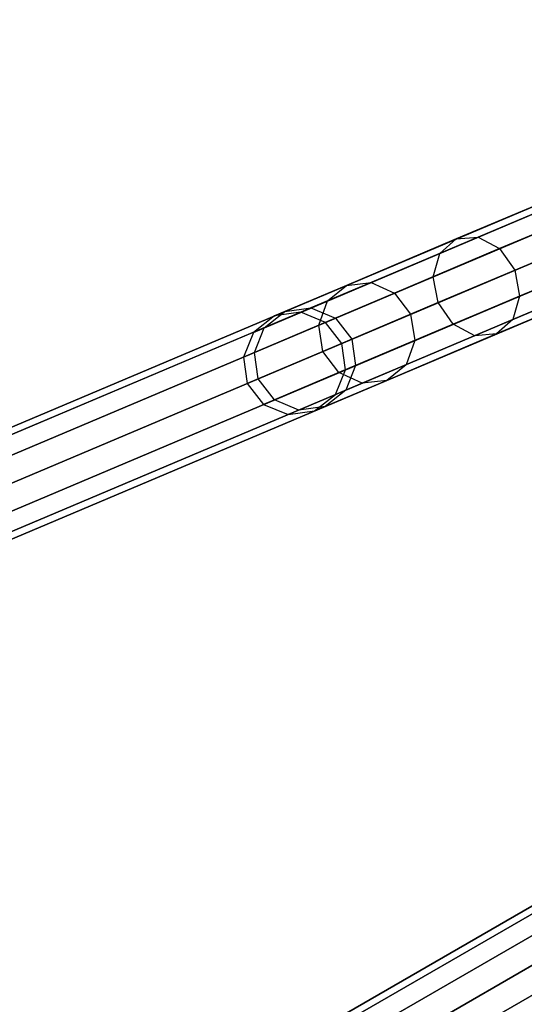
# Model space of a CAD drawing. Extents: x -129 to 129, y -127 to 130.
# Tile 15 of 188: x -98 to -89, y -51 to -31. Entities that reach past the tile are written whole.
import ezdxf

# ---------------------------------------------------------------- set-up
doc = ezdxf.new("R2010")
doc.units = 0
doc.header["$LTSCALE"] = 25.4
doc.layers.get('0').update_dxf_attribs({"linetype": 'CONTINUOUS'})

# ---------------------------------------------------------------- blocks, each defined once
blk = doc.blocks.new('NOME_B_PM2_STL')
at = {"color": 0}
for p, q in [((76.451, -21.659, 524.578), (30.406, -41.149, 524.578)), ((76.451, -21.659, 524.578), (30.406, -41.149, 524.578)), ((30.406, -41.149, 344.578), (76.451, -21.659, 344.578)), ((30.406, -41.149, 344.578), (76.451, -21.659, 344.578)), ((76.503, -21.783, 525.078), (30.458, -41.272, 525.078)), ((76.503, -21.783, 525.078), (30.458, -41.272, 525.078)), ((76.503, -21.783, 524.078), (30.458, -41.272, 524.078)), ((76.503, -21.783, 524.078), (30.458, -41.272, 524.078)), ((30.458, -41.272, 344.078), (76.503, -21.783, 344.078)), ((30.458, -41.272, 344.078), (76.503, -21.783, 344.078)), ((30.458, -41.272, 345.078), (76.503, -21.783, 345.078)), ((30.458, -41.272, 345.078), (76.503, -21.783, 345.078)), ((76.646, -22.12, 525.444), (30.6, -41.609, 525.444)), ((76.646, -22.12, 525.444), (30.6, -41.609, 525.444)), ((76.646, -22.12, 523.712), (30.6, -41.609, 523.712)), ((76.646, -22.12, 523.712), (30.6, -41.609, 523.712)), ((30.6, -41.609, 343.712), (76.646, -22.12, 343.712)), ((30.6, -41.609, 343.712), (76.646, -22.12, 343.712)), ((30.6, -41.609, 345.444), (76.646, -22.12, 345.444)), ((30.6, -41.609, 345.444), (76.646, -22.12, 345.444)), ((76.841, -22.58, 523.578), (30.795, -42.07, 523.578)), ((76.841, -22.58, 525.578), (30.795, -42.07, 525.578)), ((76.841, -22.58, 525.578), (30.795, -42.07, 525.578)), ((76.841, -22.58, 523.578), (30.795, -42.07, 523.578)), ((30.795, -42.07, 345.578), (76.841, -22.58, 345.578)), ((30.795, -42.07, 343.578), (76.841, -22.58, 343.578)), ((30.795, -42.07, 343.578), (76.841, -22.58, 343.578)), ((30.795, -42.07, 345.578), (76.841, -22.58, 345.578)), ((77.035, -23.041, 523.712), (30.99, -42.53, 523.712)), ((77.035, -23.041, 523.712), (30.99, -42.53, 523.712)), ((77.035, -23.041, 525.444), (30.99, -42.53, 525.444)), ((77.035, -23.041, 525.444), (30.99, -42.53, 525.444)), ((30.99, -42.53, 345.444), (77.035, -23.041, 345.444)), ((30.99, -42.53, 345.444), (77.035, -23.041, 345.444)), ((30.99, -42.53, 343.712), (77.035, -23.041, 343.712)), ((30.99, -42.53, 343.712), (77.035, -23.041, 343.712)), ((77.178, -23.378, 524.078), (31.133, -42.867, 524.078)), ((77.178, -23.378, 524.078), (31.133, -42.867, 524.078)), ((77.178, -23.378, 525.078), (31.133, -42.867, 525.078)), ((77.178, -23.378, 525.078), (31.133, -42.867, 525.078)), ((31.133, -42.867, 345.078), (77.178, -23.378, 345.078)), ((31.133, -42.867, 345.078), (77.178, -23.378, 345.078)), ((31.133, -42.867, 344.078), (77.178, -23.378, 344.078)), ((31.133, -42.867, 344.078), (77.178, -23.378, 344.078)), ((77.23, -23.501, 524.578), (31.185, -42.99, 524.578)), ((77.23, -23.501, 524.578), (31.185, -42.99, 524.578)), ((31.185, -42.99, 344.578), (77.23, -23.501, 344.578)), ((31.185, -42.99, 344.578), (77.23, -23.501, 344.578)), ((79.52, -28.099, 524.578), (36.219, -53.099, 524.578)), ((79.52, -28.099, 524.578), (36.219, -53.099, 524.578)), ((36.219, -53.099, 344.578), (79.52, -28.099, 344.578)), ((36.219, -53.099, 344.578), (79.52, -28.099, 344.578)), ((79.587, -28.215, 525.078), (36.286, -53.215, 525.078)), ((79.587, -28.215, 525.078), (36.286, -53.215, 525.078)), ((79.587, -28.215, 524.078), (36.286, -53.215, 524.078)), ((79.587, -28.215, 524.078), (36.286, -53.215, 524.078)), ((36.286, -53.215, 344.078), (79.587, -28.215, 344.078)), ((36.286, -53.215, 344.078), (79.587, -28.215, 344.078)), ((36.286, -53.215, 345.078), (79.587, -28.215, 345.078)), ((36.286, -53.215, 345.078), (79.587, -28.215, 345.078)), ((79.77, -28.532, 525.444), (36.469, -53.532, 525.444)), ((79.77, -28.532, 525.444), (36.469, -53.532, 525.444)), ((79.77, -28.532, 523.712), (36.469, -53.532, 523.712)), ((79.77, -28.532, 523.712), (36.469, -53.532, 523.712)), ((36.469, -53.532, 343.712), (79.77, -28.532, 343.712)), ((36.469, -53.532, 343.712), (79.77, -28.532, 343.712)), ((36.469, -53.532, 345.444), (79.77, -28.532, 345.444)), ((36.469, -53.532, 345.444), (79.77, -28.532, 345.444)), ((80.02, -28.965, 523.578), (36.719, -53.965, 523.578)), ((80.02, -28.965, 525.578), (36.719, -53.965, 525.578)), ((80.02, -28.965, 525.578), (36.719, -53.965, 525.578)), ((80.02, -28.965, 523.578), (36.719, -53.965, 523.578)), ((36.719, -53.965, 345.578), (80.02, -28.965, 345.578)), ((36.719, -53.965, 343.578), (80.02, -28.965, 343.578)), ((36.719, -53.965, 343.578), (80.02, -28.965, 343.578)), ((36.719, -53.965, 345.578), (80.02, -28.965, 345.578)), ((80.27, -29.398, 523.712), (36.969, -54.398, 523.712)), ((80.27, -29.398, 523.712), (36.969, -54.398, 523.712)), ((80.27, -29.398, 525.444), (36.969, -54.398, 525.444)), ((80.27, -29.398, 525.444), (36.969, -54.398, 525.444)), ((36.969, -54.398, 345.444), (80.27, -29.398, 345.444)), ((36.969, -54.398, 345.444), (80.27, -29.398, 345.444)), ((36.969, -54.398, 343.712), (80.27, -29.398, 343.712)), ((36.969, -54.398, 343.712), (80.27, -29.398, 343.712)), ((37.3, -38.376, 306.218), (54.043, -31.289, 46.218)), ((37.3, -38.376, 306.218), (54.043, -31.289, 46.218)), ((36.789, -38.447, 306.183), (53.532, -31.36, 46.183)), ((36.789, -38.447, 306.183), (53.532, -31.36, 46.183)), ((37.779, -38.571, 306.243), (54.522, -31.484, 46.243)), ((37.779, -38.571, 306.243), (54.522, -31.484, 46.243)), ((36.382, -38.765, 306.148), (53.125, -31.678, 46.148)), ((36.382, -38.765, 306.148), (53.125, -31.678, 46.148)), ((38.097, -38.979, 306.253), (54.84, -31.892, 46.252)), ((38.097, -38.979, 306.253), (54.84, -31.892, 46.252)), ((36.188, -39.244, 306.122), (52.931, -32.157, 46.122)), ((36.188, -39.244, 306.122), (52.931, -32.157, 46.122)), ((38.169, -39.492, 306.243), (54.912, -32.405, 46.243)), ((38.169, -39.492, 306.243), (54.912, -32.405, 46.243)), ((36.26, -39.757, 306.113), (53.003, -32.67, 46.113)), ((36.26, -39.757, 306.113), (53.003, -32.67, 46.113)), ((37.975, -39.971, 306.218), (54.718, -32.884, 46.218)), ((37.975, -39.971, 306.218), (54.718, -32.884, 46.218)), ((36.578, -40.165, 306.122), (53.321, -33.078, 46.122)), ((36.578, -40.165, 306.122), (53.321, -33.078, 46.122)), ((37.568, -40.289, 306.183), (54.311, -33.202, 46.183)), ((37.568, -40.289, 306.183), (54.311, -33.202, 46.183)), ((37.057, -40.36, 306.148), (53.8, -33.273, 46.148)), ((37.057, -40.36, 306.148), (53.8, -33.273, 46.148)), ((43.253, -35.711, 322.834), (40.316, -36.954, 319.414)), ((43.253, -35.711, 322.834), (40.316, -36.954, 319.414)), ((43.603, -35.708, 322.453), (40.739, -36.92, 319.118)), ((43.603, -35.708, 322.453), (40.739, -36.92, 319.118)), ((43.007, -35.96, 323.216), (39.997, -37.235, 319.71)), ((43.007, -35.96, 323.216), (39.997, -37.235, 319.71)), ((43.963, -35.953, 322.174), (41.153, -37.142, 318.902)), ((43.963, -35.953, 322.174), (41.153, -37.142, 318.902)), ((42.932, -36.39, 323.495), (39.868, -37.687, 319.927)), ((42.932, -36.39, 323.495), (39.868, -37.687, 319.927)), ((41.448, -37.561, 318.822), (44.238, -36.38, 322.072)), ((41.448, -37.561, 318.822), (44.238, -36.38, 322.072)), ((40.316, -36.954, 319.414), (38.19, -37.854, 315.347)), ((40.316, -36.954, 319.414), (38.19, -37.854, 315.347)), ((40.739, -36.92, 319.118), (38.667, -37.798, 315.152)), ((40.739, -36.92, 319.118), (38.667, -37.798, 315.152)), ((43.047, -36.884, 323.597), (39.963, -38.189, 320.006)), ((43.047, -36.884, 323.597), (39.963, -38.189, 320.006)), ((39.997, -37.235, 319.71), (40.316, -36.954, 319.414)), ((39.997, -37.235, 319.71), (40.316, -36.954, 319.414)), ((40.316, -36.954, 319.414), (40.739, -36.92, 319.118)), ((40.316, -36.954, 319.414), (40.739, -36.92, 319.118)), ((40.739, -36.92, 319.118), (41.153, -37.142, 318.902)), ((40.739, -36.92, 319.118), (41.153, -37.142, 318.902)), ((44.353, -36.874, 322.174), (41.543, -38.063, 318.902)), ((44.353, -36.874, 322.174), (41.543, -38.063, 318.902)), ((41.153, -37.142, 318.902), (39.12, -38.003, 315.01)), ((41.153, -37.142, 318.902), (39.12, -38.003, 315.01)), ((41.153, -37.142, 318.902), (41.448, -37.561, 318.822)), ((41.153, -37.142, 318.902), (41.448, -37.561, 318.822)), ((39.997, -37.235, 319.71), (37.818, -38.157, 315.541)), ((39.997, -37.235, 319.71), (37.818, -38.157, 315.541)), ((39.868, -37.687, 319.927), (39.997, -37.235, 319.71)), ((39.868, -37.687, 319.927), (39.997, -37.235, 319.71)), ((43.322, -37.311, 323.495), (40.257, -38.608, 319.927)), ((43.322, -37.311, 323.495), (40.257, -38.608, 319.927)), ((44.278, -37.303, 322.453), (41.414, -38.515, 319.118)), ((44.278, -37.303, 322.453), (41.414, -38.515, 319.118)), ((39.429, -38.415, 314.958), (41.448, -37.561, 318.822)), ((39.429, -38.415, 314.958), (41.448, -37.561, 318.822)), ((43.682, -37.555, 323.216), (40.672, -38.83, 319.71)), ((43.682, -37.555, 323.216), (40.672, -38.83, 319.71)), ((44.032, -37.553, 322.834), (41.095, -38.796, 319.414)), ((44.032, -37.553, 322.834), (41.095, -38.796, 319.414)), ((41.448, -37.561, 318.822), (41.543, -38.063, 318.902)), ((41.448, -37.561, 318.822), (41.543, -38.063, 318.902)), ((38.667, -37.798, 315.152), (37.499, -38.292, 310.772)), ((38.667, -37.798, 315.152), (37.499, -38.292, 310.772)), ((39.868, -37.687, 319.927), (37.65, -38.625, 315.683)), ((39.868, -37.687, 319.927), (37.65, -38.625, 315.683)), ((38.19, -37.854, 315.347), (38.667, -37.798, 315.152)), ((38.19, -37.854, 315.347), (38.667, -37.798, 315.152)), ((38.667, -37.798, 315.152), (39.12, -38.003, 315.01)), ((38.667, -37.798, 315.152), (39.12, -38.003, 315.01)), ((39.963, -38.189, 320.006), (39.868, -37.687, 319.927)), ((39.963, -38.189, 320.006), (39.868, -37.687, 319.927)), ((38.19, -37.854, 315.347), (36.993, -38.361, 310.854)), ((38.19, -37.854, 315.347), (36.993, -38.361, 310.854)), ((37.818, -38.157, 315.541), (38.19, -37.854, 315.347)), ((37.818, -38.157, 315.541), (38.19, -37.854, 315.347)), ((37.818, -38.157, 315.541), (36.591, -38.676, 310.936)), ((37.818, -38.157, 315.541), (36.591, -38.676, 310.936)), ((37.65, -38.625, 315.683), (37.818, -38.157, 315.541)), ((37.65, -38.625, 315.683), (37.818, -38.157, 315.541)), ((39.12, -38.003, 315.01), (37.974, -38.488, 310.712)), ((39.12, -38.003, 315.01), (37.974, -38.488, 310.712)), ((39.12, -38.003, 315.01), (39.429, -38.415, 314.958)), ((39.12, -38.003, 315.01), (39.429, -38.415, 314.958)), ((41.543, -38.063, 318.902), (39.51, -38.924, 315.01)), ((41.543, -38.063, 318.902), (39.51, -38.924, 315.01)), ((41.543, -38.063, 318.902), (41.414, -38.515, 319.118)), ((41.543, -38.063, 318.902), (41.414, -38.515, 319.118)), ((36.591, -38.676, 310.936), (36.993, -38.361, 310.854)), ((36.591, -38.676, 310.936), (36.993, -38.361, 310.854)), ((36.993, -38.361, 310.854), (36.789, -38.447, 306.183)), ((36.993, -38.361, 310.854), (36.789, -38.447, 306.183)), ((37.3, -38.376, 306.218), (36.789, -38.447, 306.183)), ((37.3, -38.376, 306.218), (36.789, -38.447, 306.183)), ((36.993, -38.361, 310.854), (37.499, -38.292, 310.772)), ((36.993, -38.361, 310.854), (37.499, -38.292, 310.772)), ((37.499, -38.292, 310.772), (37.3, -38.376, 306.218)), ((37.499, -38.292, 310.772), (37.3, -38.376, 306.218)), ((37.779, -38.571, 306.243), (37.3, -38.376, 306.218)), ((37.779, -38.571, 306.243), (37.3, -38.376, 306.218)), ((37.499, -38.292, 310.772), (37.974, -38.488, 310.712)), ((37.499, -38.292, 310.772), (37.974, -38.488, 310.712)), ((39.963, -38.189, 320.006), (37.731, -39.134, 315.735)), ((39.963, -38.189, 320.006), (37.731, -39.134, 315.735)), ((40.257, -38.608, 319.927), (39.963, -38.189, 320.006)), ((40.257, -38.608, 319.927), (39.963, -38.189, 320.006)), ((36.789, -38.447, 306.183), (36.382, -38.765, 306.148)), ((36.789, -38.447, 306.183), (36.382, -38.765, 306.148)), ((37.974, -38.488, 310.712), (37.779, -38.571, 306.243)), ((37.974, -38.488, 310.712), (37.779, -38.571, 306.243)), ((37.974, -38.488, 310.712), (38.291, -38.897, 310.69)), ((37.974, -38.488, 310.712), (38.291, -38.897, 310.69)), ((38.291, -38.897, 310.69), (39.429, -38.415, 314.958)), ((38.291, -38.897, 310.69), (39.429, -38.415, 314.958)), ((41.414, -38.515, 319.118), (39.342, -39.393, 315.152)), ((41.414, -38.515, 319.118), (39.342, -39.393, 315.152)), ((39.429, -38.415, 314.958), (39.51, -38.924, 315.01)), ((39.429, -38.415, 314.958), (39.51, -38.924, 315.01)), ((41.414, -38.515, 319.118), (41.095, -38.796, 319.414)), ((41.414, -38.515, 319.118), (41.095, -38.796, 319.414)), ((36.591, -38.676, 310.936), (36.382, -38.765, 306.148)), ((36.591, -38.676, 310.936), (36.382, -38.765, 306.148)), ((37.65, -38.625, 315.683), (36.401, -39.154, 310.996)), ((37.65, -38.625, 315.683), (36.401, -39.154, 310.996)), ((36.401, -39.154, 310.996), (36.591, -38.676, 310.936)), ((36.401, -39.154, 310.996), (36.591, -38.676, 310.936)), ((37.731, -39.134, 315.735), (37.65, -38.625, 315.683)), ((37.731, -39.134, 315.735), (37.65, -38.625, 315.683)), ((38.097, -38.979, 306.253), (37.779, -38.571, 306.243)), ((38.097, -38.979, 306.253), (37.779, -38.571, 306.243)), ((40.257, -38.608, 319.927), (38.04, -39.546, 315.683)), ((40.257, -38.608, 319.927), (38.04, -39.546, 315.683)), ((40.672, -38.83, 319.71), (40.257, -38.608, 319.927)), ((40.672, -38.83, 319.71), (40.257, -38.608, 319.927)), ((36.382, -38.765, 306.148), (36.188, -39.244, 306.122)), ((36.382, -38.765, 306.148), (36.188, -39.244, 306.122)), ((38.097, -38.979, 306.253), (38.291, -38.897, 310.69)), ((38.097, -38.979, 306.253), (38.291, -38.897, 310.69)), ((38.291, -38.897, 310.69), (38.364, -39.409, 310.712)), ((38.291, -38.897, 310.69), (38.364, -39.409, 310.712)), ((39.51, -38.924, 315.01), (38.364, -39.409, 310.712)), ((39.51, -38.924, 315.01), (38.364, -39.409, 310.712)), ((40.672, -38.83, 319.71), (38.493, -39.752, 315.541)), ((40.672, -38.83, 319.71), (38.493, -39.752, 315.541)), ((41.095, -38.796, 319.414), (38.97, -39.696, 315.347)), ((41.095, -38.796, 319.414), (38.97, -39.696, 315.347)), ((39.51, -38.924, 315.01), (39.342, -39.393, 315.152)), ((39.51, -38.924, 315.01), (39.342, -39.393, 315.152)), ((41.095, -38.796, 319.414), (40.672, -38.83, 319.71)), ((41.095, -38.796, 319.414), (40.672, -38.83, 319.71)), ((37.731, -39.134, 315.735), (36.474, -39.666, 311.018)), ((37.731, -39.134, 315.735), (36.474, -39.666, 311.018)), ((38.04, -39.546, 315.683), (37.731, -39.134, 315.735)), ((38.04, -39.546, 315.683), (37.731, -39.134, 315.735)), ((38.169, -39.492, 306.243), (38.097, -38.979, 306.253)), ((38.169, -39.492, 306.243), (38.097, -38.979, 306.253)), ((36.401, -39.154, 310.996), (36.188, -39.244, 306.122)), ((36.401, -39.154, 310.996), (36.188, -39.244, 306.122)), ((36.188, -39.244, 306.122), (36.26, -39.757, 306.113)), ((36.188, -39.244, 306.122), (36.26, -39.757, 306.113)), ((36.474, -39.666, 311.018), (36.401, -39.154, 310.996)), ((36.474, -39.666, 311.018), (36.401, -39.154, 310.996)), ((37.975, -39.971, 306.218), (38.169, -39.492, 306.243)), ((37.975, -39.971, 306.218), (38.169, -39.492, 306.243)), ((38.364, -39.409, 310.712), (38.169, -39.492, 306.243)), ((38.364, -39.409, 310.712), (38.169, -39.492, 306.243)), ((39.342, -39.393, 315.152), (38.174, -39.887, 310.772)), ((39.342, -39.393, 315.152), (38.174, -39.887, 310.772)), ((38.364, -39.409, 310.712), (38.174, -39.887, 310.772)), ((38.364, -39.409, 310.712), (38.174, -39.887, 310.772)), ((39.342, -39.393, 315.152), (38.97, -39.696, 315.347)), ((39.342, -39.393, 315.152), (38.97, -39.696, 315.347)), ((36.474, -39.666, 311.018), (36.26, -39.757, 306.113)), ((36.474, -39.666, 311.018), (36.26, -39.757, 306.113)), ((36.791, -40.075, 310.996), (36.474, -39.666, 311.018)), ((36.791, -40.075, 310.996), (36.474, -39.666, 311.018)), ((38.04, -39.546, 315.683), (36.791, -40.075, 310.996)), ((38.04, -39.546, 315.683), (36.791, -40.075, 310.996)), ((38.97, -39.696, 315.347), (37.772, -40.202, 310.854)), ((38.97, -39.696, 315.347), (37.772, -40.202, 310.854)), ((38.493, -39.752, 315.541), (38.04, -39.546, 315.683)), ((38.493, -39.752, 315.541), (38.04, -39.546, 315.683)), ((38.97, -39.696, 315.347), (38.493, -39.752, 315.541)), ((38.97, -39.696, 315.347), (38.493, -39.752, 315.541)), ((36.26, -39.757, 306.113), (36.578, -40.165, 306.122)), ((36.26, -39.757, 306.113), (36.578, -40.165, 306.122)), ((38.493, -39.752, 315.541), (37.266, -40.271, 310.936)), ((38.493, -39.752, 315.541), (37.266, -40.271, 310.936)), ((38.174, -39.887, 310.772), (37.772, -40.202, 310.854)), ((38.174, -39.887, 310.772), (37.772, -40.202, 310.854)), ((38.174, -39.887, 310.772), (37.975, -39.971, 306.218)), ((38.174, -39.887, 310.772), (37.975, -39.971, 306.218)), ((36.791, -40.075, 310.996), (36.578, -40.165, 306.122)), ((36.791, -40.075, 310.996), (36.578, -40.165, 306.122)), ((37.266, -40.271, 310.936), (36.791, -40.075, 310.996)), ((37.266, -40.271, 310.936), (36.791, -40.075, 310.996)), ((37.568, -40.289, 306.183), (37.975, -39.971, 306.218)), ((37.568, -40.289, 306.183), (37.975, -39.971, 306.218)), ((36.578, -40.165, 306.122), (37.057, -40.36, 306.148)), ((36.578, -40.165, 306.122), (37.057, -40.36, 306.148)), ((37.266, -40.271, 310.936), (37.057, -40.36, 306.148)), ((37.266, -40.271, 310.936), (37.057, -40.36, 306.148)), ((37.772, -40.202, 310.854), (37.266, -40.271, 310.936)), ((37.772, -40.202, 310.854), (37.266, -40.271, 310.936)), ((37.772, -40.202, 310.854), (37.568, -40.289, 306.183)), ((37.772, -40.202, 310.854), (37.568, -40.289, 306.183)), ((37.057, -40.36, 306.148), (37.568, -40.289, 306.183)), ((37.057, -40.36, 306.148), (37.568, -40.289, 306.183))]:
    blk.add_line(p, q, dxfattribs=at)

msp = doc.modelspace()

# ---------------------------------------------------------------- block references
at = {"color": 253}
msp.add_blockref('NOME_B_PM2_STL', (-130.189, 1.234, -1724.862), dxfattribs=at)

doc.saveas('drawing.dxf')
